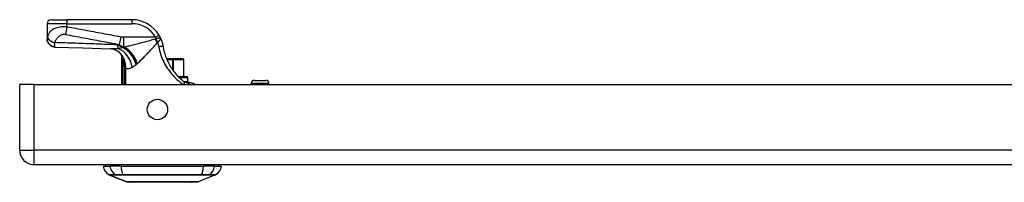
# Model space of a CAD drawing. Header units: inches. Extents: x 3.3 to 80.3, y 4.6 to 43.1.
# Tile 1 of 80: x 3.3 to 13.1, y 4.6 to 6.2. Entities that reach past the tile are written whole.
import ezdxf

# ---------------------------------------------------------------- set-up
doc = ezdxf.new("R2010")
doc.units = ezdxf.units.IN
doc.header["$MEASUREMENT"] = 0
doc.layers.add('Visible Edges(ANSI)', color=7, linetype='Continuous', lineweight=25)
doc.layers.add('Visible Tangent Edges(ANSI)', color=7, linetype='Continuous', lineweight=25)

msp = doc.modelspace()

# ---------------------------------------------------------------- linework, layer by layer
at = {"layer": 'Visible Edges(ANSI)'}
for p, q in [((3.5679, 6.1955), (3.7254, 6.1955)), ((4.3744, 6.1955), (3.7254, 6.1955)), ((3.5285, 6.1561), (3.5285, 6.004)), ((3.5285, 6.004), (3.5285, 6.0028)), ((4.271, 5.8388), (4.271, 5.5506)), ((4.2884, 5.8161), (4.2889, 5.8154)), ((4.7795, 5.8057), (4.7208, 5.8057)), ((4.7795, 5.8057), (4.7829, 5.8057)), ((4.8846, 5.8057), (4.7829, 5.8057)), ((4.8846, 5.8057), (4.8851, 5.8057)), ((4.8929, 5.6285), (4.8929, 5.7978)), ((4.8372, 5.6285), (4.9222, 5.6285)), ((4.934, 5.5813), (4.934, 5.6167)), ((3.2541, 4.8966), (3.2541, 5.5506)), ((3.4001, 5.5506), (3.2541, 5.5506)), ((3.4001, 5.5506), (19.0261, 5.5506)), ((4.9487, 5.5695), (4.9178, 5.5695)), ((4.9515, 5.5695), (4.9487, 5.5695)), ((5.5666, 5.5506), (5.5666, 5.5595)), ((5.598, 5.591), (5.7122, 5.591)), ((5.7437, 5.5506), (5.7437, 5.5595)), ((3.4001, 4.7506), (19.0261, 4.7506)), ((4.0876, 4.7348), (4.1556, 4.7348)), ((4.2664, 4.7348), (4.1556, 4.7348)), ((4.2664, 4.7348), (5.0899, 4.7348)), ((5.2006, 4.7348), (5.0899, 4.7348)), ((5.2006, 4.7348), (5.2687, 4.7348)), ((4.3213, 4.5803), (4.1473, 4.648)), ((5.209, 4.648), (5.035, 4.5803)), ((4.9708, 4.5751), (4.3854, 4.5751))]:
    msp.add_line(p, q, dxfattribs=at)
at = {"layer": 'Visible Edges(ANSI)', "flags": 128}
for points in [[(3.6057, 5.9235), (3.5905, 5.9254), (3.576, 5.9302), (3.5627, 5.9376), (3.551, 5.9475), (3.5414, 5.9595), (3.5344, 5.973), (3.53, 5.9877), (3.5285, 6.0028)], [(4.6607, 6.012), (4.6601, 6.0131), (4.6596, 6.0143), (4.659, 6.0155), (4.6584, 6.0167), (4.6578, 6.0179), (4.6572, 6.0192), (4.6567, 6.0204), (4.6561, 6.0216), (4.6554, 6.0228), (4.6548, 6.024), (4.6542, 6.0252), (4.6536, 6.0264), (4.6529, 6.0276), (4.6523, 6.0288), (4.6517, 6.03), (4.651, 6.0312), (4.6503, 6.0324), (4.6497, 6.0336), (4.649, 6.0348), (4.6483, 6.036), (4.6477, 6.0372), (4.647, 6.0384), (4.6463, 6.0396), (4.6456, 6.0407)], [(4.6607, 6.012), (4.6621, 6.0087), (4.6636, 6.0055), (4.6649, 6.0022), (4.6663, 5.9989), (4.6676, 5.9956), (4.6689, 5.9923), (4.6701, 5.989), (4.6713, 5.9857), (4.6725, 5.9823), (4.6736, 5.9789), (4.6747, 5.9756), (4.6758, 5.9722), (4.6768, 5.9688), (4.6778, 5.9653), (4.6787, 5.9619), (4.6796, 5.9585), (4.6805, 5.9551), (4.6813, 5.9516), (4.6821, 5.9482), (4.6828, 5.9447), (4.6835, 5.9412), (4.6842, 5.9378), (4.6848, 5.9343), (4.6854, 5.9308)], [(3.6057, 5.9235), (3.8838, 5.9148), (4.1619, 5.9047)], [(4.2661, 5.8528), (4.2542, 5.8651), (4.2403, 5.8764), (4.2252, 5.8861), (4.2099, 5.8936), (4.1953, 5.8989), (4.1822, 5.9022), (4.171, 5.904), (4.1619, 5.9047)], [(4.6854, 5.9308), (4.688, 5.916), (4.691, 5.9012), (4.6944, 5.8866), (4.6982, 5.872), (4.7023, 5.8575), (4.7069, 5.8431), (4.7118, 5.8289), (4.7172, 5.8148), (4.7229, 5.8008), (4.7289, 5.787), (4.7354, 5.7734), (4.7422, 5.76), (4.7493, 5.7467), (4.7568, 5.7337), (4.7647, 5.7208), (4.7729, 5.7082), (4.7814, 5.6958), (4.7902, 5.6837), (4.7993, 5.6718), (4.8087, 5.6603), (4.8183, 5.649), (4.8282, 5.6381), (4.8382, 5.6276), (4.8484, 5.6174)], [(4.271, 5.8388), (4.271, 5.8388), (4.2711, 5.8387), (4.2713, 5.8385), (4.2715, 5.8382), (4.2718, 5.8378), (4.2722, 5.8374), (4.2726, 5.8369), (4.273, 5.8363), (4.2736, 5.8356), (4.2742, 5.8348), (4.2748, 5.834), (4.2755, 5.8331), (4.2763, 5.8321), (4.2771, 5.831), (4.278, 5.8299), (4.279, 5.8286), (4.28, 5.8273), (4.281, 5.826), (4.2821, 5.8245), (4.2833, 5.823), (4.2845, 5.8214), (4.2857, 5.8197), (4.287, 5.818), (4.2884, 5.8161)], [(4.2889, 5.8154), (4.2891, 5.8152), (4.2892, 5.815), (4.2894, 5.8147), (4.2896, 5.8145), (4.2898, 5.8142), (4.2899, 5.8139), (4.2901, 5.8136), (4.2903, 5.8133), (4.2905, 5.813), (4.2907, 5.8126), (4.2909, 5.8123), (4.2911, 5.8119), (4.2914, 5.8115), (4.2916, 5.8112), (4.2918, 5.8108), (4.292, 5.8104), (4.2922, 5.8101), (4.2924, 5.8097), (4.2926, 5.8093), (4.2927, 5.8089), (4.2929, 5.8086), (4.2931, 5.8082), (4.2933, 5.8078), (4.2935, 5.8074)], [(4.8935, 5.5779), (4.8916, 5.5794), (4.8897, 5.5809), (4.8878, 5.5824), (4.8859, 5.584), (4.884, 5.5855), (4.8822, 5.5871), (4.8803, 5.5886), (4.8784, 5.5902), (4.8765, 5.5918), (4.8746, 5.5934), (4.8727, 5.595), (4.8708, 5.5967), (4.8689, 5.5983), (4.8671, 5.6), (4.8652, 5.6017), (4.8633, 5.6034), (4.8614, 5.6051), (4.8595, 5.6068), (4.8577, 5.6085), (4.8558, 5.6103), (4.8539, 5.612), (4.8521, 5.6138), (4.8502, 5.6156), (4.8484, 5.6174)], [(4.9178, 5.5695), (4.9172, 5.5695), (4.9164, 5.5695), (4.9157, 5.5696), (4.9149, 5.5696), (4.914, 5.5697), (4.9131, 5.5698), (4.9122, 5.5699), (4.9112, 5.5701), (4.9102, 5.5702), (4.9091, 5.5705), (4.908, 5.5707), (4.9069, 5.571), (4.9058, 5.5714), (4.9047, 5.5718), (4.9035, 5.5722), (4.9024, 5.5727), (4.9012, 5.5732), (4.9001, 5.5737), (4.899, 5.5743), (4.8979, 5.5749), (4.8968, 5.5756), (4.8957, 5.5763), (4.8946, 5.5771), (4.8935, 5.5779)], [(4.9487, 5.5695), (4.9592, 5.5689), (4.9688, 5.5673), (4.9774, 5.565), (4.9849, 5.5624), (4.9913, 5.5597), (4.9966, 5.5572), (5.0018, 5.5544), (5.008, 5.5506)], [(4.323, 4.58), (4.3234, 4.58), (4.3247, 4.58), (4.3269, 4.58), (4.3298, 4.58), (4.3337, 4.58), (4.3383, 4.5799), (4.3438, 4.5799), (4.35, 4.5799), (4.3571, 4.5799), (4.3649, 4.5799), (4.3735, 4.5798), (4.3828, 4.5798), (4.3929, 4.5798), (4.4037, 4.5798), (4.4151, 4.5798), (4.427, 4.5798), (4.4396, 4.5798), (4.4528, 4.5798), (4.4665, 4.5798), (4.4808, 4.5798), (4.4955, 4.5798), (4.5107, 4.5799), (4.5263, 4.5799), (4.5423, 4.5799), (4.5587, 4.5799), (4.5753, 4.5799), (4.5921, 4.58), (4.609, 4.58), (4.6262, 4.58), (4.6435, 4.58), (4.6609, 4.58), (4.6785, 4.58), (4.6959, 4.58), (4.7134, 4.58), (4.7307, 4.58), (4.7478, 4.58), (4.7647, 4.58), (4.7816, 4.5799), (4.7982, 4.5799), (4.8145, 4.5799), (4.8305, 4.5799), (4.8461, 4.5799), (4.8613, 4.5798), (4.8759, 4.5798), (4.8902, 4.5798), (4.9039, 4.5798), (4.917, 4.5798), (4.9296, 4.5798), (4.9415, 4.5798), (4.9529, 4.5798), (4.9635, 4.5798), (4.9735, 4.5798), (4.9828, 4.5798), (4.9914, 4.5799), (4.9992, 4.5799), (5.0062, 4.5799), (5.0125, 4.5799), (5.018, 4.5799), (5.0227, 4.58), (5.0265, 4.58), (5.0294, 4.58), (5.0315, 4.58), (5.0328, 4.58), (5.0333, 4.58)]]:
    msp.add_lwpolyline(points, dxfattribs=at)
at = {"layer": 'Visible Edges(ANSI)'}
msp.add_circle((4.6291, 5.3006), 0.1015, dxfattribs=at)
for centre, radius, start, end in [((3.5679, 6.1561), 0.0394, 90, 180), ((4.3744, 5.8805), 0.315, 30.58054, 90), ((4.0974, 5.746), 0.1969, 28.14624, 37.25047), ((4.8851, 5.7978), 0.00787, 0, 90), ((4.9222, 5.6167), 0.0118, 0, 90), ((4.9222, 5.5813), 0.0118, 270, 0), ((5.598, 5.5595), 0.0315, 90, 180), ((5.7122, 5.5595), 0.0315, 0, 90), ((3.4001, 4.8966), 0.146, 180, 270), ((4.2046, 4.7512), 0.1181, 187.9413, 240.27088), ((4.1466, 4.727), 0.0394, 143.1301, 168.46304), ((5.1517, 4.7512), 0.1181, 299.72912, 352.0587), ((5.2096, 4.727), 0.0394, 11.53696, 36.8699), ((4.1509, 4.6571), 0.00984, 240.27088, 248.74949), ((5.2054, 4.6571), 0.00984, 291.25051, 299.72912), ((4.323, 4.5849), 0.00492, 248.74949, 269.79123), ((4.3854, 4.5869), 0.0118, 216.6507, 270), ((4.9708, 4.5869), 0.0118, 270, 323.3493), ((5.0332, 4.5849), 0.00492, 270.20877, 291.25051)]:
    msp.add_arc(centre, radius, start, end, dxfattribs=at)
at = {"layer": 'Visible Tangent Edges(ANSI)'}
for p, q in [((3.7254, 6.1955), (3.7254, 6.1561)), ((4.3744, 6.1955), (4.3744, 6.1561)), ((3.7254, 6.1561), (3.5285, 6.1561)), ((3.7254, 6.1236), (3.7254, 6.1561)), ((3.7254, 6.1561), (4.3744, 6.1561)), ((4.263, 6.0231), (4.249, 5.9486)), ((4.6117, 6.0207), (4.292, 6.0207)), ((4.292, 6.0207), (4.292, 5.9228)), ((4.6117, 6.0207), (4.6456, 6.0407)), ((4.2838, 5.9202), (4.2838, 5.9178)), ((4.2953, 5.9202), (4.2838, 5.9202)), ((4.292, 5.9228), (4.3011, 5.9228)), ((4.7795, 5.7978), (4.7795, 5.8057)), ((4.2841, 5.738), (4.3032, 5.738)), ((4.2841, 5.738), (4.2841, 5.5506)), ((4.3004, 5.7907), (4.2955, 5.7889)), ((4.3032, 5.5506), (4.3032, 5.738)), ((4.3138, 5.7155), (4.3045, 5.7155)), ((4.3045, 5.7155), (4.3045, 5.5506)), ((4.3138, 5.5506), (4.3138, 5.7155)), ((4.7241, 5.7978), (4.7795, 5.7978)), ((4.7795, 5.7978), (4.7795, 5.6985)), ((4.7898, 5.7978), (4.7795, 5.7978)), ((4.7898, 5.6842), (4.7898, 5.7978)), ((4.7898, 5.7978), (4.8914, 5.7978)), ((4.8929, 5.7978), (4.8914, 5.7978)), ((4.8914, 5.7978), (4.8914, 5.6285)), ((4.934, 5.6167), (4.8491, 5.6167)), ((3.4001, 4.8966), (3.4001, 5.5506)), ((4.8892, 5.5813), (4.934, 5.5813)), ((5.7437, 5.5595), (5.5666, 5.5595)), ((3.2541, 4.8966), (3.4001, 4.8966)), ((19.0261, 4.8966), (3.4001, 4.8966)), ((3.4001, 4.7506), (3.4001, 4.8966)), ((4.1473, 4.648), (4.3213, 4.5803)), ((4.2125, 4.6479), (4.2126, 4.6479)), ((4.2857, 4.6479), (4.2862, 4.6479)), ((5.0701, 4.6479), (5.0705, 4.6479)), ((5.1436, 4.6479), (5.1438, 4.6479))]:
    msp.add_line(p, q, dxfattribs=at)
at = {"layer": 'Visible Tangent Edges(ANSI)', "flags": 128}
for points in [[(3.7254, 6.1236), (3.7074, 6.1244), (3.6895, 6.1243), (3.6723, 6.1234), (3.6561, 6.1217), (3.6411, 6.1192), (3.6275, 6.1161), (3.6153, 6.1125), (3.6044, 6.1085), (3.5947, 6.1041), (3.5861, 6.0995), (3.5784, 6.0946), (3.5717, 6.0895), (3.5657, 6.0842), (3.5604, 6.0787), (3.5557, 6.0732), (3.5516, 6.0675), (3.5479, 6.0617), (3.5446, 6.0558), (3.5418, 6.0499), (3.5392, 6.0439), (3.537, 6.0379), (3.5351, 6.0317), (3.5334, 6.0256), (3.5319, 6.0194)], [(3.7254, 6.1236), (3.7248, 6.1203), (3.7242, 6.1169), (3.7236, 6.1136), (3.723, 6.1102), (3.7224, 6.1069), (3.7218, 6.1036), (3.7212, 6.1002), (3.7206, 6.0969), (3.72, 6.0936), (3.7194, 6.0904), (3.7188, 6.0871), (3.7182, 6.0839), (3.7176, 6.0807), (3.717, 6.0776), (3.7164, 6.0745), (3.7159, 6.0714), (3.7153, 6.0684), (3.7147, 6.0655), (3.7142, 6.0626), (3.7136, 6.0598), (3.713, 6.057), (3.7125, 6.0543), (3.712, 6.0517), (3.7115, 6.0491)], [(4.263, 6.0231), (4.2405, 6.0273), (4.218, 6.0315), (4.1957, 6.0357), (4.1733, 6.0399), (4.1509, 6.0441), (4.1285, 6.0483), (4.1061, 6.0525), (4.0837, 6.0566), (4.0613, 6.0608), (4.0389, 6.065), (4.0165, 6.0692), (3.9941, 6.0734), (3.9717, 6.0776), (3.9493, 6.0818), (3.9269, 6.0859), (3.9045, 6.0901), (3.8822, 6.0943), (3.8598, 6.0985), (3.8374, 6.1027), (3.815, 6.1069), (3.7926, 6.1111), (3.7701, 6.1153), (3.7477, 6.1194), (3.7254, 6.1236)], [(3.5319, 6.0194), (3.5317, 6.0186), (3.5316, 6.0177), (3.5314, 6.0169), (3.5312, 6.0161), (3.531, 6.0153), (3.5308, 6.0145), (3.5306, 6.0137), (3.5304, 6.013), (3.5303, 6.0123), (3.5301, 6.0116), (3.5299, 6.0109), (3.5297, 6.0102), (3.5296, 6.0095), (3.5294, 6.0088), (3.5292, 6.0082), (3.5291, 6.0076), (3.529, 6.007), (3.5289, 6.0065), (3.5288, 6.006), (3.5287, 6.0055), (3.5286, 6.0051), (3.5286, 6.0047), (3.5285, 6.0043), (3.5285, 6.004)], [(3.5285, 6.004), (3.5287, 5.9995), (3.5291, 5.9949), (3.5298, 5.9903), (3.5308, 5.9856), (3.5322, 5.9809), (3.5338, 5.9762), (3.5358, 5.9716), (3.5382, 5.967), (3.5408, 5.9626), (3.5438, 5.9583), (3.547, 5.9541), (3.5506, 5.9502), (3.5544, 5.9465), (3.5584, 5.9431), (3.5626, 5.9399), (3.567, 5.9371), (3.5716, 5.9345), (3.5762, 5.9323), (3.5809, 5.9304), (3.5857, 5.9287), (3.5904, 5.9274), (3.5952, 5.9265), (3.5999, 5.9257), (3.6045, 5.9253)], [(3.5319, 6.0194), (3.5327, 6.0171), (3.5337, 6.0147), (3.5349, 6.0122), (3.5364, 6.0097), (3.5381, 6.0071), (3.5401, 6.0045), (3.5422, 6.0019), (3.5447, 5.9993), (3.5473, 5.9967), (3.5502, 5.9941), (3.5533, 5.9916), (3.5566, 5.9891), (3.56, 5.9867), (3.5636, 5.9843), (3.5674, 5.9821), (3.5713, 5.9799), (3.5752, 5.9778), (3.5793, 5.9759), (3.5834, 5.974), (3.5875, 5.9723), (3.5917, 5.9707), (3.5959, 5.9693), (3.6, 5.9679), (3.6041, 5.9668)], [(3.6041, 5.9668), (3.6061, 5.9721), (3.6082, 5.9773), (3.6106, 5.9825), (3.6132, 5.9875), (3.6159, 5.9924), (3.6189, 5.9973), (3.622, 6.002), (3.6253, 6.0066), (3.6288, 6.0111), (3.6325, 6.0156), (3.6364, 6.0198), (3.6404, 6.024), (3.6447, 6.028), (3.6493, 6.0318), (3.6541, 6.0354), (3.6592, 6.0388), (3.6646, 6.0419), (3.6704, 6.0447), (3.6766, 6.047), (3.6831, 6.0488), (3.69, 6.05), (3.697, 6.0504), (3.7043, 6.0501), (3.7115, 6.0491)], [(3.7115, 6.0491), (3.7338, 6.0449), (3.7562, 6.0407), (3.7787, 6.0365), (3.801, 6.0323), (3.8234, 6.0281), (3.8458, 6.024), (3.8682, 6.0198), (3.8906, 6.0156), (3.913, 6.0114), (3.9354, 6.0072), (3.9578, 6.003), (3.9802, 5.9988), (4.0026, 5.9947), (4.025, 5.9905), (4.0474, 5.9863), (4.0698, 5.9821), (4.0922, 5.9779), (4.1146, 5.9737), (4.137, 5.9695), (4.1594, 5.9654), (4.1817, 5.9612), (4.2041, 5.957), (4.2266, 5.9528), (4.249, 5.9486)], [(4.292, 6.0207), (4.2908, 6.0207), (4.2896, 6.0207), (4.2884, 6.0208), (4.2872, 6.0208), (4.286, 6.0208), (4.2847, 6.0209), (4.2835, 6.0209), (4.2823, 6.021), (4.2811, 6.021), (4.2799, 6.0211), (4.2787, 6.0212), (4.2775, 6.0213), (4.2763, 6.0214), (4.2751, 6.0215), (4.2739, 6.0216), (4.2726, 6.0217), (4.2714, 6.0219), (4.2702, 6.022), (4.269, 6.0222), (4.2678, 6.0223), (4.2666, 6.0225), (4.2654, 6.0227), (4.2642, 6.0229), (4.263, 6.0231)], [(4.6066, 6.001), (4.5934, 5.9974), (4.5801, 5.9937), (4.5668, 5.9901), (4.5535, 5.9865), (4.5403, 5.9829), (4.5271, 5.9793), (4.5139, 5.9758), (4.5007, 5.9722), (4.4876, 5.9687), (4.4746, 5.9653), (4.4616, 5.9619), (4.4487, 5.9585), (4.4358, 5.9552), (4.4231, 5.9519), (4.4104, 5.9487), (4.3979, 5.9455), (4.3854, 5.9424), (4.373, 5.9394), (4.3607, 5.9364), (4.3485, 5.9335), (4.3365, 5.9307), (4.3245, 5.9279), (4.3128, 5.9253), (4.3011, 5.9228)], [(4.6181, 6.0035), (4.6176, 6.0034), (4.6171, 6.0033), (4.6166, 6.0033), (4.6161, 6.0032), (4.6156, 6.0031), (4.6151, 6.003), (4.6146, 6.0029), (4.6141, 6.0028), (4.6136, 6.0027), (4.6132, 6.0026), (4.6127, 6.0025), (4.6122, 6.0024), (4.6117, 6.0023), (4.6112, 6.0022), (4.6108, 6.0021), (4.6103, 6.0019), (4.6098, 6.0018), (4.6094, 6.0017), (4.6089, 6.0016), (4.6085, 6.0015), (4.608, 6.0014), (4.6075, 6.0013), (4.6071, 6.0011), (4.6066, 6.001)], [(4.6117, 6.0207), (4.612, 6.02), (4.6123, 6.0193), (4.6125, 6.0186), (4.6128, 6.0179), (4.6131, 6.0172), (4.6134, 6.0165), (4.6136, 6.0158), (4.6139, 6.015), (4.6142, 6.0143), (4.6144, 6.0136), (4.6147, 6.0129), (4.615, 6.0122), (4.6152, 6.0115), (4.6155, 6.0107), (4.6158, 6.01), (4.616, 6.0093), (4.6163, 6.0086), (4.6166, 6.0079), (4.6168, 6.0071), (4.6171, 6.0064), (4.6173, 6.0057), (4.6176, 6.005), (4.6179, 6.0042), (4.6181, 6.0035)], [(4.6607, 6.012), (4.6602, 6.0127), (4.6596, 6.0133), (4.6589, 6.0137), (4.6581, 6.014), (4.6572, 6.0141), (4.6561, 6.0141), (4.6549, 6.014), (4.6535, 6.0138), (4.652, 6.0136), (4.6504, 6.0132), (4.6486, 6.0128), (4.6467, 6.0123), (4.6448, 6.0118), (4.6427, 6.0112), (4.6405, 6.0105), (4.6382, 6.0098), (4.6359, 6.0091), (4.6335, 6.0083), (4.631, 6.0076), (4.6285, 6.0068), (4.6259, 6.006), (4.6233, 6.0051), (4.6207, 6.0043), (4.6181, 6.0035)], [(4.6322, 5.9711), (4.6343, 5.973), (4.6365, 5.9749), (4.6387, 5.9768), (4.6408, 5.9787), (4.6429, 5.9805), (4.6449, 5.9824), (4.6469, 5.9842), (4.6488, 5.9861), (4.6506, 5.9879), (4.6523, 5.9897), (4.6539, 5.9914), (4.6553, 5.9932), (4.6567, 5.9949), (4.6579, 5.9966), (4.6589, 5.9982), (4.6598, 5.9999), (4.6606, 6.0014), (4.6612, 6.003), (4.6615, 6.0045), (4.6618, 6.006), (4.6618, 6.0075), (4.6616, 6.009), (4.6612, 6.0105), (4.6607, 6.012)], [(3.6045, 5.9253), (3.6043, 5.926), (3.6041, 5.9268), (3.604, 5.9277), (3.6038, 5.9287), (3.6037, 5.9298), (3.6036, 5.9311), (3.6035, 5.9324), (3.6034, 5.9339), (3.6034, 5.9354), (3.6033, 5.9371), (3.6033, 5.9389), (3.6033, 5.9408), (3.6033, 5.9427), (3.6033, 5.9445), (3.6033, 5.9464), (3.6034, 5.9484), (3.6035, 5.9504), (3.6035, 5.9525), (3.6036, 5.9546), (3.6037, 5.9569), (3.6038, 5.9592), (3.6039, 5.9616), (3.604, 5.9641), (3.6041, 5.9668)], [(4.2313, 5.945), (4.2052, 5.9461), (4.179, 5.9471), (4.1529, 5.9481), (4.1268, 5.9491), (4.1006, 5.9501), (4.0745, 5.9511), (4.0483, 5.9521), (4.0222, 5.9531), (3.9961, 5.954), (3.9699, 5.9549), (3.9438, 5.9559), (3.9177, 5.9568), (3.8915, 5.9577), (3.8654, 5.9586), (3.8393, 5.9595), (3.8131, 5.9603), (3.787, 5.9612), (3.7609, 5.962), (3.7347, 5.9628), (3.7086, 5.9636), (3.6825, 5.9644), (3.6564, 5.9652), (3.6302, 5.966), (3.6041, 5.9668)], [(3.6057, 5.9235), (3.6057, 5.9235), (3.6056, 5.9235), (3.6056, 5.9235), (3.6055, 5.9236), (3.6055, 5.9236), (3.6054, 5.9236), (3.6053, 5.9237), (3.6053, 5.9237), (3.6052, 5.9238), (3.6052, 5.9238), (3.6051, 5.9239), (3.6051, 5.924), (3.605, 5.924), (3.605, 5.9241), (3.6049, 5.9242), (3.6049, 5.9243), (3.6048, 5.9244), (3.6048, 5.9245), (3.6047, 5.9246), (3.6047, 5.9248), (3.6046, 5.9249), (3.6046, 5.925), (3.6045, 5.9252), (3.6045, 5.9253)], [(4.2363, 5.9077), (4.2328, 5.9074), (4.2294, 5.9071), (4.226, 5.9068), (4.2226, 5.9066), (4.2192, 5.9063), (4.2159, 5.9061), (4.2126, 5.9058), (4.2093, 5.9056), (4.2061, 5.9054), (4.2029, 5.9052), (4.1997, 5.9051), (4.1966, 5.9049), (4.1935, 5.9048), (4.1904, 5.9047), (4.1874, 5.9046), (4.1844, 5.9045), (4.1815, 5.9045), (4.1786, 5.9044), (4.1757, 5.9044), (4.1728, 5.9044), (4.17, 5.9045), (4.1673, 5.9045), (4.1646, 5.9046), (4.1619, 5.9047)], [(4.2838, 5.9202), (4.2815, 5.9211), (4.2792, 5.9221), (4.2769, 5.923), (4.2746, 5.924), (4.2723, 5.925), (4.27, 5.926), (4.2678, 5.927), (4.2655, 5.928), (4.2633, 5.929), (4.2611, 5.93), (4.2589, 5.931), (4.2567, 5.9321), (4.2545, 5.9331), (4.2524, 5.9342), (4.2502, 5.9352), (4.2481, 5.9363), (4.2459, 5.9374), (4.2438, 5.9385), (4.2417, 5.9395), (4.2396, 5.9406), (4.2375, 5.9417), (4.2354, 5.9428), (4.2334, 5.9439), (4.2313, 5.945)], [(4.2838, 5.9178), (4.282, 5.9172), (4.2802, 5.9166), (4.2783, 5.9161), (4.2765, 5.9156), (4.2746, 5.9151), (4.2727, 5.9145), (4.2708, 5.9141), (4.2689, 5.9136), (4.2669, 5.9131), (4.265, 5.9127), (4.263, 5.9122), (4.261, 5.9118), (4.259, 5.9114), (4.257, 5.911), (4.255, 5.9106), (4.2529, 5.9102), (4.2509, 5.9099), (4.2488, 5.9095), (4.2468, 5.9092), (4.2447, 5.9089), (4.2426, 5.9086), (4.2405, 5.9083), (4.2384, 5.908), (4.2363, 5.9077)], [(4.249, 5.9486), (4.2508, 5.9471), (4.2526, 5.9456), (4.2544, 5.9442), (4.2562, 5.9428), (4.258, 5.9415), (4.2598, 5.9402), (4.2616, 5.939), (4.2634, 5.9377), (4.2652, 5.9366), (4.267, 5.9354), (4.2688, 5.9343), (4.2706, 5.9333), (4.2724, 5.9322), (4.2741, 5.9312), (4.2759, 5.9302), (4.2777, 5.9293), (4.2795, 5.9284), (4.2813, 5.9275), (4.2831, 5.9266), (4.2849, 5.9258), (4.2866, 5.925), (4.2884, 5.9242), (4.2902, 5.9235), (4.292, 5.9228)], [(4.2953, 5.9202), (4.2948, 5.9201), (4.2943, 5.92), (4.2938, 5.9199), (4.2934, 5.9198), (4.2929, 5.9197), (4.2924, 5.9196), (4.2919, 5.9195), (4.2915, 5.9194), (4.291, 5.9193), (4.2905, 5.9192), (4.29, 5.9191), (4.2895, 5.919), (4.2891, 5.9189), (4.2886, 5.9188), (4.2881, 5.9187), (4.2876, 5.9186), (4.2872, 5.9185), (4.2867, 5.9184), (4.2862, 5.9183), (4.2857, 5.9182), (4.2853, 5.9181), (4.2848, 5.918), (4.2843, 5.9179), (4.2838, 5.9178)], [(4.3011, 5.9228), (4.3009, 5.9227), (4.3007, 5.9225), (4.3004, 5.9224), (4.3002, 5.9223), (4.2999, 5.9222), (4.2997, 5.9221), (4.2994, 5.922), (4.2992, 5.9219), (4.2989, 5.9218), (4.2987, 5.9217), (4.2985, 5.9216), (4.2982, 5.9215), (4.298, 5.9214), (4.2977, 5.9213), (4.2975, 5.9212), (4.2972, 5.9211), (4.297, 5.921), (4.2967, 5.9209), (4.2965, 5.9207), (4.2963, 5.9206), (4.296, 5.9205), (4.2958, 5.9204), (4.2955, 5.9203), (4.2953, 5.9202)], [(4.4289, 5.7595), (4.4366, 5.7663), (4.4444, 5.7733), (4.4523, 5.7806), (4.4603, 5.7881), (4.4683, 5.7958), (4.4764, 5.8038), (4.4846, 5.8119), (4.4929, 5.8202), (4.5012, 5.8286), (4.5096, 5.8372), (4.518, 5.8459), (4.5265, 5.8548), (4.535, 5.8638), (4.5436, 5.8729), (4.5522, 5.8821), (4.5609, 5.8914), (4.5695, 5.9008), (4.5783, 5.9103), (4.587, 5.9198), (4.5958, 5.9294), (4.6045, 5.939), (4.6133, 5.9487), (4.6221, 5.9584), (4.6309, 5.9682)], [(4.6309, 5.9682), (4.6309, 5.9683), (4.631, 5.9685), (4.631, 5.9687), (4.631, 5.9688), (4.6311, 5.969), (4.6311, 5.9691), (4.6312, 5.9693), (4.6312, 5.9694), (4.6312, 5.9696), (4.6313, 5.9697), (4.6313, 5.9699), (4.6314, 5.97), (4.6314, 5.9701), (4.6315, 5.9702), (4.6316, 5.9703), (4.6316, 5.9704), (4.6317, 5.9706), (4.6317, 5.9706), (4.6318, 5.9707), (4.6319, 5.9708), (4.6319, 5.9709), (4.632, 5.971), (4.6321, 5.9711), (4.6322, 5.9711)], [(4.6309, 5.9682), (4.6315, 5.9664), (4.6322, 5.9646), (4.6328, 5.9628), (4.6334, 5.961), (4.634, 5.9592), (4.6346, 5.9574), (4.6352, 5.9556), (4.6358, 5.9538), (4.6363, 5.952), (4.6368, 5.9502), (4.6374, 5.9484), (4.6379, 5.9466), (4.6384, 5.9447), (4.6388, 5.9429), (4.6393, 5.9411), (4.6398, 5.9393), (4.6402, 5.9374), (4.6406, 5.9356), (4.641, 5.9338), (4.6414, 5.9319), (4.6418, 5.9301), (4.6422, 5.9282), (4.6425, 5.9264), (4.6429, 5.9245)], [(4.6854, 5.9308), (4.6853, 5.9308), (4.685, 5.9308), (4.6846, 5.9308), (4.684, 5.9308), (4.6833, 5.9307), (4.6823, 5.9306), (4.6812, 5.9304), (4.6798, 5.9302), (4.6783, 5.93), (4.6766, 5.9298), (4.6747, 5.9295), (4.6726, 5.9292), (4.6705, 5.9289), (4.6681, 5.9285), (4.6657, 5.9282), (4.6633, 5.9278), (4.6607, 5.9274), (4.6581, 5.927), (4.6555, 5.9266), (4.6529, 5.9261), (4.6503, 5.9257), (4.6478, 5.9253), (4.6453, 5.9249), (4.6429, 5.9245)], [(4.6429, 5.9245), (4.6465, 5.9061), (4.6508, 5.8877), (4.6558, 5.8695), (4.6613, 5.8514), (4.6675, 5.8334), (4.6744, 5.8157), (4.6818, 5.7981), (4.6898, 5.7808), (4.6984, 5.7637), (4.7076, 5.7469), (4.7174, 5.7303), (4.7278, 5.714), (4.7387, 5.6981), (4.7501, 5.6825), (4.762, 5.6672), (4.7744, 5.6523), (4.7873, 5.6379), (4.8006, 5.6239), (4.8142, 5.6103), (4.8282, 5.5973), (4.8424, 5.5847), (4.8568, 5.5728), (4.8713, 5.5614), (4.8859, 5.5506)], [(4.2889, 5.8154), (4.2886, 5.8148), (4.2883, 5.8141), (4.2881, 5.8134), (4.2878, 5.8126), (4.2876, 5.8117), (4.2874, 5.8109), (4.2872, 5.8099), (4.287, 5.809), (4.2868, 5.808), (4.2866, 5.8071), (4.2865, 5.8061), (4.2863, 5.805), (4.2862, 5.804), (4.2861, 5.803), (4.2859, 5.8019), (4.2858, 5.8008), (4.2857, 5.7998), (4.2856, 5.7987), (4.2855, 5.7976), (4.2854, 5.7965), (4.2853, 5.7954), (4.2853, 5.7943), (4.2852, 5.7932), (4.2851, 5.792)], [(4.2955, 5.7889), (4.2952, 5.7903), (4.2949, 5.7917), (4.2947, 5.793), (4.2944, 5.7944), (4.2941, 5.7957), (4.2938, 5.797), (4.2936, 5.7983), (4.2933, 5.7995), (4.2931, 5.8007), (4.2929, 5.8019), (4.2927, 5.803), (4.2925, 5.8041), (4.2923, 5.8051), (4.2922, 5.806), (4.2921, 5.8069), (4.292, 5.8076), (4.292, 5.8082), (4.292, 5.8086), (4.2922, 5.8089), (4.2923, 5.809), (4.2926, 5.8088), (4.2928, 5.8085), (4.2932, 5.808), (4.2935, 5.8074)], [(4.3004, 5.7907), (4.3001, 5.7914), (4.2998, 5.7921), (4.2996, 5.7928), (4.2993, 5.7935), (4.299, 5.7942), (4.2988, 5.7949), (4.2985, 5.7956), (4.2982, 5.7963), (4.298, 5.797), (4.2977, 5.7977), (4.2974, 5.7984), (4.2971, 5.7991), (4.2968, 5.7998), (4.2965, 5.8005), (4.2962, 5.8012), (4.2959, 5.8019), (4.2957, 5.8026), (4.2954, 5.8033), (4.2951, 5.804), (4.2948, 5.8047), (4.2944, 5.8054), (4.2941, 5.8061), (4.2938, 5.8067), (4.2935, 5.8074)], [(4.2851, 5.792), (4.285, 5.7898), (4.2849, 5.7876), (4.2848, 5.7854), (4.2847, 5.7831), (4.2846, 5.7809), (4.2845, 5.7786), (4.2845, 5.7764), (4.2844, 5.7741), (4.2844, 5.7719), (4.2843, 5.7696), (4.2843, 5.7674), (4.2843, 5.7651), (4.2842, 5.7628), (4.2842, 5.7606), (4.2842, 5.7583), (4.2842, 5.7561), (4.2842, 5.7538), (4.2842, 5.7515), (4.2842, 5.7493), (4.2842, 5.747), (4.2841, 5.7448), (4.2841, 5.7425), (4.2841, 5.7402), (4.2841, 5.738)], [(4.3032, 5.738), (4.303, 5.7402), (4.3028, 5.7425), (4.3026, 5.7447), (4.3023, 5.7469), (4.3021, 5.7491), (4.3018, 5.7513), (4.3016, 5.7535), (4.3013, 5.7557), (4.301, 5.7578), (4.3007, 5.76), (4.3004, 5.7622), (4.3, 5.7643), (4.2997, 5.7664), (4.2993, 5.7685), (4.299, 5.7707), (4.2986, 5.7727), (4.2982, 5.7748), (4.2979, 5.7769), (4.2975, 5.7789), (4.2971, 5.781), (4.2967, 5.783), (4.2963, 5.785), (4.2959, 5.787), (4.2955, 5.7889)], [(4.3138, 5.7155), (4.3138, 5.7188), (4.3137, 5.722), (4.3136, 5.7252), (4.3135, 5.7284), (4.3133, 5.7316), (4.313, 5.7348), (4.3127, 5.738), (4.3123, 5.7411), (4.3119, 5.7443), (4.3114, 5.7475), (4.3109, 5.7507), (4.3104, 5.7538), (4.3098, 5.7569), (4.3091, 5.7601), (4.3085, 5.7632), (4.3077, 5.7663), (4.3069, 5.7694), (4.3061, 5.7725), (4.3053, 5.7755), (4.3044, 5.7786), (4.3034, 5.7816), (4.3024, 5.7847), (4.3014, 5.7877), (4.3004, 5.7907)], [(4.3032, 5.738), (4.3033, 5.7371), (4.3034, 5.7361), (4.3035, 5.7352), (4.3036, 5.7343), (4.3036, 5.7333), (4.3037, 5.7324), (4.3038, 5.7315), (4.3039, 5.7305), (4.304, 5.7296), (4.304, 5.7287), (4.3041, 5.7277), (4.3041, 5.7268), (4.3042, 5.7258), (4.3042, 5.7249), (4.3043, 5.724), (4.3043, 5.723), (4.3044, 5.7221), (4.3044, 5.7212), (4.3044, 5.7202), (4.3044, 5.7193), (4.3045, 5.7184), (4.3045, 5.7174), (4.3045, 5.7165), (4.3045, 5.7155)], [(4.3138, 5.7155), (4.3156, 5.714), (4.3174, 5.7126), (4.3194, 5.7114), (4.3214, 5.7104), (4.3234, 5.7096), (4.3256, 5.7089), (4.3278, 5.7084), (4.3302, 5.7081), (4.3325, 5.7079), (4.335, 5.7079), (4.3375, 5.708), (4.3401, 5.7083), (4.3428, 5.7087), (4.3455, 5.7093), (4.3483, 5.71), (4.3511, 5.7108), (4.3541, 5.7117), (4.3571, 5.7128), (4.3601, 5.7139), (4.3632, 5.7152), (4.3664, 5.7166), (4.3696, 5.7181), (4.3729, 5.7197), (4.3762, 5.7214)], [(4.3762, 5.7214), (4.3778, 5.7222), (4.3794, 5.7231), (4.3811, 5.724), (4.3827, 5.7249), (4.3844, 5.7258), (4.386, 5.7268), (4.3877, 5.7278), (4.3894, 5.7289), (4.3911, 5.73), (4.3928, 5.7311), (4.3945, 5.7322), (4.3962, 5.7333), (4.398, 5.7345), (4.3997, 5.7357), (4.4015, 5.737), (4.4032, 5.7383), (4.405, 5.7396), (4.4068, 5.7409), (4.4085, 5.7423), (4.4103, 5.7437), (4.4121, 5.7451), (4.4139, 5.7466), (4.4157, 5.748), (4.4175, 5.7496)], [(4.4175, 5.7496), (4.4178, 5.7498), (4.4181, 5.7501), (4.4184, 5.7504), (4.4188, 5.7506), (4.4191, 5.7509), (4.4194, 5.7512), (4.4197, 5.7514), (4.42, 5.7517), (4.4203, 5.752), (4.4206, 5.7523), (4.421, 5.7525), (4.4213, 5.7528), (4.4216, 5.7531), (4.4219, 5.7533), (4.4222, 5.7536), (4.4225, 5.7539), (4.4228, 5.7542), (4.4232, 5.7544), (4.4235, 5.7547), (4.4238, 5.755), (4.4241, 5.7553), (4.4244, 5.7556), (4.4248, 5.7558), (4.4251, 5.7561)], [(4.4251, 5.7561), (4.4252, 5.7562), (4.4254, 5.7564), (4.4255, 5.7565), (4.4257, 5.7567), (4.4259, 5.7568), (4.426, 5.757), (4.4262, 5.7571), (4.4264, 5.7572), (4.4265, 5.7574), (4.4267, 5.7575), (4.4268, 5.7577), (4.427, 5.7578), (4.4272, 5.7579), (4.4273, 5.7581), (4.4275, 5.7582), (4.4276, 5.7584), (4.4278, 5.7585), (4.428, 5.7586), (4.4281, 5.7588), (4.4283, 5.7589), (4.4285, 5.7591), (4.4286, 5.7592), (4.4288, 5.7593), (4.4289, 5.7595)], [(4.8935, 5.5779), (4.8941, 5.5774), (4.8947, 5.5768), (4.8952, 5.5761), (4.8957, 5.5754), (4.8961, 5.5746), (4.8965, 5.5738), (4.8968, 5.5729), (4.8971, 5.5719), (4.8973, 5.5709), (4.8974, 5.5698), (4.8975, 5.5686), (4.8975, 5.5674), (4.8974, 5.5662), (4.8973, 5.5649), (4.8971, 5.5635), (4.8969, 5.5622), (4.8966, 5.5608), (4.8962, 5.5594), (4.8958, 5.5579), (4.8953, 5.5565), (4.8948, 5.555), (4.8942, 5.5535), (4.8936, 5.5521), (4.8929, 5.5506)], [(4.9178, 5.5695), (4.9192, 5.5695), (4.9206, 5.5694), (4.9221, 5.5692), (4.9235, 5.569), (4.9249, 5.5687), (4.9263, 5.5684), (4.9278, 5.568), (4.9292, 5.5675), (4.9306, 5.567), (4.932, 5.5663), (4.9333, 5.5656), (4.9347, 5.5649), (4.936, 5.564), (4.9372, 5.5631), (4.9385, 5.5622), (4.9397, 5.5611), (4.9408, 5.56), (4.9419, 5.5588), (4.943, 5.5576), (4.944, 5.5563), (4.9449, 5.5549), (4.9458, 5.5535), (4.9466, 5.5521), (4.9473, 5.5506)], [(4.2106, 4.6488), (4.2054, 4.6488), (4.2003, 4.6488), (4.1956, 4.6488), (4.191, 4.6488), (4.1866, 4.6488), (4.1825, 4.6487), (4.1785, 4.6487), (4.1748, 4.6487), (4.1713, 4.6487), (4.1681, 4.6487), (4.165, 4.6487), (4.1622, 4.6487), (4.1596, 4.6487), (4.1573, 4.6486), (4.1551, 4.6486), (4.1532, 4.6486), (4.1515, 4.6486), (4.15, 4.6486), (4.1488, 4.6486), (4.1478, 4.6486), (4.147, 4.6486), (4.1464, 4.6486), (4.1461, 4.6486), (4.146, 4.6486)], [(4.1473, 4.648), (4.1474, 4.648), (4.1478, 4.648), (4.1483, 4.648), (4.1491, 4.648), (4.1502, 4.648), (4.1514, 4.648), (4.1529, 4.648), (4.1546, 4.648), (4.1565, 4.648), (4.1587, 4.648), (4.1611, 4.6479), (4.1637, 4.6479), (4.1666, 4.6479), (4.1697, 4.6479), (4.173, 4.6479), (4.1765, 4.6479), (4.1802, 4.6479), (4.1842, 4.6479), (4.1884, 4.6479), (4.1928, 4.6479), (4.1974, 4.6479), (4.2022, 4.6479), (4.2072, 4.6479), (4.2125, 4.6479)], [(4.285, 4.6488), (4.2808, 4.6488), (4.2765, 4.6489), (4.2724, 4.6489), (4.2683, 4.6489), (4.2643, 4.6489), (4.2604, 4.6489), (4.2566, 4.6489), (4.2528, 4.6489), (4.2492, 4.6489), (4.2457, 4.6489), (4.2423, 4.6489), (4.239, 4.6489), (4.2359, 4.6489), (4.2329, 4.6489), (4.23, 4.6489), (4.2272, 4.6489), (4.2246, 4.6489), (4.2221, 4.6489), (4.2198, 4.6489), (4.2176, 4.6489), (4.2156, 4.6489), (4.2138, 4.6489), (4.2121, 4.6488), (4.2106, 4.6488)], [(4.2126, 4.6479), (4.2142, 4.6479), (4.2159, 4.6479), (4.2177, 4.6479), (4.2197, 4.6479), (4.2219, 4.6479), (4.2242, 4.6479), (4.2266, 4.6479), (4.2292, 4.6479), (4.2319, 4.6479), (4.2347, 4.6479), (4.2377, 4.6479), (4.2408, 4.6479), (4.244, 4.6479), (4.2473, 4.6479), (4.2507, 4.6479), (4.2543, 4.6479), (4.2579, 4.6479), (4.2616, 4.6479), (4.2655, 4.6479), (4.2694, 4.6479), (4.2734, 4.6479), (4.2774, 4.6479), (4.2815, 4.6479), (4.2857, 4.6479)], [(5.0712, 4.6488), (5.0395, 4.6488), (5.0075, 4.6488), (4.9752, 4.6487), (4.9427, 4.6487), (4.9099, 4.6487), (4.877, 4.6487), (4.8438, 4.6486), (4.8106, 4.6486), (4.7773, 4.6486), (4.744, 4.6486), (4.7107, 4.6486), (4.6774, 4.6486), (4.6441, 4.6486), (4.6109, 4.6486), (4.5776, 4.6486), (4.5445, 4.6486), (4.5114, 4.6486), (4.4785, 4.6487), (4.4457, 4.6487), (4.4132, 4.6487), (4.3808, 4.6487), (4.3486, 4.6488), (4.3167, 4.6488), (4.285, 4.6488)], [(4.2862, 4.6479), (4.3177, 4.6479), (4.3495, 4.6479), (4.3816, 4.6479), (4.4138, 4.6479), (4.4463, 4.6479), (4.479, 4.6479), (4.5118, 4.648), (4.5448, 4.648), (4.5778, 4.648), (4.611, 4.648), (4.6442, 4.648), (4.6774, 4.648), (4.7106, 4.648), (4.7439, 4.648), (4.7771, 4.648), (4.8103, 4.648), (4.8435, 4.648), (4.8765, 4.6479), (4.9093, 4.6479), (4.942, 4.6479), (4.9745, 4.6479), (5.0067, 4.6479), (5.0385, 4.6479), (5.0701, 4.6479)], [(5.0705, 4.6479), (5.0747, 4.6479), (5.0789, 4.6479), (5.0829, 4.6479), (5.0869, 4.6479), (5.0908, 4.6479), (5.0946, 4.6479), (5.0984, 4.6479), (5.102, 4.6479), (5.1055, 4.6479), (5.109, 4.6479), (5.1123, 4.6479), (5.1155, 4.6479), (5.1186, 4.6479), (5.1216, 4.6479), (5.1244, 4.6479), (5.1271, 4.6479), (5.1297, 4.6479), (5.1321, 4.6479), (5.1344, 4.6479), (5.1366, 4.6479), (5.1386, 4.6479), (5.1404, 4.6479), (5.1421, 4.6479), (5.1436, 4.6479)], [(5.1457, 4.6488), (5.1442, 4.6488), (5.1425, 4.6489), (5.1406, 4.6489), (5.1386, 4.6489), (5.1365, 4.6489), (5.1341, 4.6489), (5.1317, 4.6489), (5.1291, 4.6489), (5.1263, 4.6489), (5.1234, 4.6489), (5.1204, 4.6489), (5.1172, 4.6489), (5.114, 4.6489), (5.1106, 4.6489), (5.1071, 4.6489), (5.1034, 4.6489), (5.0997, 4.6489), (5.0959, 4.6489), (5.092, 4.6489), (5.088, 4.6489), (5.0839, 4.6489), (5.0797, 4.6489), (5.0755, 4.6488), (5.0712, 4.6488)], [(5.1438, 4.6479), (5.1491, 4.6479), (5.1541, 4.6479), (5.1589, 4.6479), (5.1635, 4.6479), (5.1679, 4.6479), (5.1721, 4.6479), (5.1761, 4.6479), (5.1798, 4.6479), (5.1833, 4.6479), (5.1866, 4.6479), (5.1897, 4.6479), (5.1925, 4.6479), (5.1951, 4.6479), (5.1975, 4.648), (5.1997, 4.648), (5.2016, 4.648), (5.2034, 4.648), (5.2048, 4.648), (5.2061, 4.648), (5.2071, 4.648), (5.2079, 4.648), (5.2085, 4.648), (5.2089, 4.648), (5.209, 4.648)], [(5.2103, 4.6486), (5.2102, 4.6486), (5.2098, 4.6486), (5.2093, 4.6486), (5.2085, 4.6486), (5.2075, 4.6486), (5.2062, 4.6486), (5.2047, 4.6486), (5.2031, 4.6486), (5.2011, 4.6486), (5.199, 4.6486), (5.1966, 4.6487), (5.194, 4.6487), (5.1912, 4.6487), (5.1882, 4.6487), (5.1849, 4.6487), (5.1815, 4.6487), (5.1777, 4.6487), (5.1738, 4.6487), (5.1697, 4.6488), (5.1653, 4.6488), (5.1607, 4.6488), (5.156, 4.6488), (5.1509, 4.6488), (5.1457, 4.6488)], [(4.4035, 4.58), (4.3971, 4.58), (4.3908, 4.58), (4.3848, 4.58), (4.3791, 4.58), (4.3736, 4.5801), (4.3683, 4.5801), (4.3633, 4.5801), (4.3586, 4.5801), (4.3542, 4.5801), (4.35, 4.5802), (4.3461, 4.5802), (4.3425, 4.5802), (4.3391, 4.5802), (4.336, 4.5802), (4.3333, 4.5802), (4.3307, 4.5803), (4.3285, 4.5803), (4.3266, 4.5803), (4.325, 4.5803), (4.3236, 4.5803), (4.3226, 4.5803), (4.3219, 4.5803), (4.3214, 4.5803), (4.3213, 4.5803)], [(4.4506, 4.58), (4.4485, 4.58), (4.4463, 4.5799), (4.4442, 4.5799), (4.4422, 4.5799), (4.4401, 4.5799), (4.438, 4.5799), (4.436, 4.5799), (4.434, 4.5799), (4.432, 4.5799), (4.43, 4.5799), (4.428, 4.5799), (4.426, 4.5799), (4.424, 4.5799), (4.4221, 4.5799), (4.4202, 4.5799), (4.4183, 4.5799), (4.4164, 4.5799), (4.4145, 4.5799), (4.4126, 4.5799), (4.4108, 4.5799), (4.4089, 4.5799), (4.4071, 4.5799), (4.4053, 4.58), (4.4035, 4.58)], [(4.9057, 4.58), (4.8895, 4.58), (4.8726, 4.58), (4.8551, 4.5801), (4.8369, 4.5801), (4.8182, 4.5802), (4.7991, 4.5802), (4.7795, 4.5802), (4.7597, 4.5803), (4.7397, 4.5803), (4.7193, 4.5803), (4.6988, 4.5803), (4.6782, 4.5803), (4.6575, 4.5803), (4.637, 4.5803), (4.6166, 4.5803), (4.5964, 4.5803), (4.5765, 4.5802), (4.557, 4.5802), (4.5378, 4.5802), (4.5192, 4.5801), (4.501, 4.5801), (4.4835, 4.58), (4.4667, 4.58), (4.4506, 4.58)], [(4.9527, 4.58), (4.951, 4.58), (4.9492, 4.5799), (4.9474, 4.5799), (4.9455, 4.5799), (4.9437, 4.5799), (4.9418, 4.5799), (4.9399, 4.5799), (4.938, 4.5799), (4.9361, 4.5799), (4.9342, 4.5799), (4.9323, 4.5799), (4.9303, 4.5799), (4.9283, 4.5799), (4.9264, 4.5799), (4.9244, 4.5799), (4.9223, 4.5799), (4.9203, 4.5799), (4.9183, 4.5799), (4.9162, 4.5799), (4.9141, 4.5799), (4.912, 4.5799), (4.9099, 4.5799), (4.9078, 4.58), (4.9057, 4.58)], [(5.035, 4.5803), (5.0349, 4.5803), (5.0344, 4.5803), (5.0337, 4.5803), (5.0326, 4.5803), (5.0313, 4.5803), (5.0297, 4.5803), (5.0277, 4.5803), (5.0255, 4.5803), (5.023, 4.5802), (5.0202, 4.5802), (5.0171, 4.5802), (5.0137, 4.5802), (5.01, 4.5802), (5.0061, 4.5802), (5.0019, 4.5801), (4.9975, 4.5801), (4.9928, 4.5801), (4.9878, 4.5801), (4.9826, 4.5801), (4.9771, 4.58), (4.9713, 4.58), (4.9654, 4.58), (4.9592, 4.58), (4.9527, 4.58)]]:
    msp.add_lwpolyline(points, dxfattribs=at)
at = {"layer": 'Visible Tangent Edges(ANSI)'}
for centre, radius, start, end in [((4.3744, 5.8805), 0.2756, 30.58054, 90), ((4.323, 4.5849), 0.00492, 248.74949, 269.79123)]:
    msp.add_arc(centre, radius, start, end, dxfattribs=at)
for centre, major_axis, ratio, start_param, end_param in [((4.6066, 5.9682), (-0.1164, 0.1588), 0.099559, 4.639553, 4.847409), ((4.6181, 5.9748), (-0.0778, 0.1808), 0.058123, 4.666855, 4.846581), ((0.7533, 6.3159), (3.6726, -0.2797), 0.09119, 5.963131, 5.978489), ((4.2453, 6.0196), (-0.0048, -0.118), 0.119705, 5.400993, 5.962795), ((4.2213, 5.7214), (-0.0635, 0.1863), 0.76978, 4.456044, 5.771273), ((0.7719, 6.4153), (3.6723, -0.3833), 0.123492, 5.999185, 6.006887), ((4.2838, 5.7496), (0.0965, -0.1716), 0.627605, 1.231527, 2.411005), ((4.2953, 5.7561), (-0.0989, 0.1702), 0.604176, 4.374903, 5.517504), ((4.3011, 5.7595), (-0.0981, 0.1707), 0.594817, 4.382906, 5.514832), ((4.1174, 5.7238), (0.1487, 0.129), 0.924855, 5.892344, 6.283185), ((4.7829, 5.7978), (0, 0.00787), 0.872144, 4.712389, 6.283185), ((4.8846, 5.7978), (0, 0.00787), 0.872144, 4.712389, 6.283185), ((4.3041, 5.792), (-0.0197, 0.0011), 0.203793, 0.278045, 1.130973), ((4.2664, 4.7512), (0, -0.1181), 0.946806, 4.850991, 5.760348), ((4.304, 4.7512), (0, -0.1181), 0.321806, 4.850991, 5.760348), ((5.0523, 4.7512), (0, -0.1181), 0.321806, 0.522838, 1.432195), ((5.0899, 4.7512), (0, -0.1181), 0.946806, 0.522838, 1.432195), ((4.2152, 4.6574), (0.00009, -0.00984), 0.948405, 5.751701, 5.992347), ((4.2866, 4.6574), (-0.00003, -0.00984), 0.317047, 5.761322, 6.001968), ((5.0696, 4.6574), (0.00003, -0.00984), 0.317047, 0.281217, 0.521863), ((5.1411, 4.6574), (-0.00009, -0.00984), 0.948405, 0.290838, 0.531485), ((4.3854, 4.5869), (0, -0.0118), 0.97182, 5.352125, 6.283185), ((4.9708, 4.5869), (0, -0.0118), 0.97182, 0, 0.931061)]:
    msp.add_ellipse(centre, major_axis=major_axis, ratio=ratio, start_param=start_param, end_param=end_param, dxfattribs=at)

doc.saveas('drawing.dxf')
